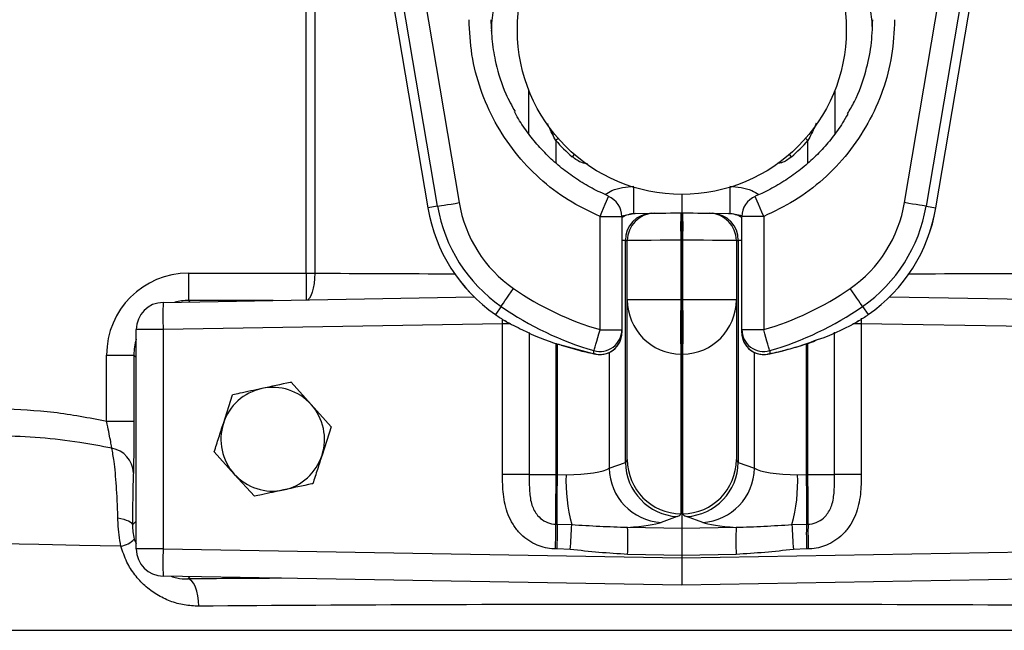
# Model space of a CAD drawing. Header units: millimetres. Extents: x 2299 to 4493, y 1100 to 5770.
# Tile 3 of 25: x 2976 to 3337, y 2430 to 2654. Entities that reach past the tile are written whole.
import ezdxf

# ---------------------------------------------------------------- set-up
doc = ezdxf.new("R2010")
doc.units = ezdxf.units.MM
doc.header["$LTSCALE"] = 2

msp = doc.modelspace()

# ---------------------------------------------------------------- linework, layer by layer
at = {"color": 7, "linetype": 'Continuous', "lineweight": 25}
for p, q in [((3078.9, 2859.26), (3125.38, 2584.67)), ((3078.9, 2859.26), (3125.39, 2584.67)), ((3311.62, 2584.67), (3358.11, 2859.26)), ((3311.62, 2584.67), (3358.1, 2859.26)), ((3080.79, 2560.78), (3080.79, 2764.92)), ((3083.91, 2764.92), (3083.91, 2560.78)), ((3128.97, 2585.27), (3114.66, 2669.8)), ((3122.54, 2671.13), (3136.85, 2586.61)), ((3300.16, 2586.61), (3314.46, 2671.13)), ((3322.35, 2669.8), (3308.04, 2585.27)), ((3162.46, 2611.79), (3162.46, 2627.66)), ((3274.55, 2627.66), (3274.55, 2611.74)), ((3218.5, 2589.6), (3218.5, 2582.9)), ((3125.38, 2584.67), (3125.39, 2584.67)), ((3128.97, 2585.27), (3125.39, 2584.67)), ((3308.04, 2585.27), (3311.62, 2584.67)), ((3311.62, 2584.67), (3311.62, 2584.67)), ((3188.5, 2540.06), (3188.5, 2581.54)), ((3188.5, 2581.54), (3196.5, 2581.54)), ((3196.5, 2581.54), (3196.5, 2540.06)), ((3201.38, 2582.6), (3207.31, 2582.71)), ((3218.15, 2582.9), (3218.5, 2582.9)), ((3218.5, 2582.9), (3218.85, 2582.9)), ((3218.5, 2582.9), (3218.5, 2572.9)), ((3229.7, 2582.71), (3235.62, 2582.6)), ((3248.5, 2581.54), (3240.5, 2581.54)), ((3240.5, 2540.06), (3240.5, 2581.54)), ((3248.5, 2581.54), (3248.5, 2540.06)), ((3197.82, 2491.45), (3197.82, 2572.71)), ((3198.5, 2550.98), (3198.5, 2572.73)), ((3218.5, 2572.9), (3218.15, 2572.9)), ((3218.15, 2572.9), (3218.15, 2550.98)), ((3218.85, 2572.9), (3218.5, 2572.9)), ((3218.5, 2572.9), (3218.5, 2550.98)), ((3218.85, 2550.98), (3218.85, 2572.9)), ((3238.5, 2572.73), (3238.5, 2550.98)), ((3239.18, 2572.71), (3239.18, 2491.45)), ((3037.62, 2560.78), (3037.62, 2550.78)), ((3037.62, 2560.78), (3080.79, 2560.78)), ((3080.79, 2560.78), (3083.91, 2560.78)), ((3028.33, 2550.07), (3142.38, 2552.06)), ((3152.26, 2548.58), (3150.18, 2545.6)), ((3218.15, 2550.98), (3198.5, 2550.98)), ((3198.5, 2492.47), (3198.5, 2550.98)), ((3218.15, 2550.98), (3218.5, 2550.98)), ((3218.5, 2550.98), (3218.5, 2531.08)), ((3218.5, 2550.98), (3218.85, 2550.98)), ((3238.5, 2550.98), (3218.85, 2550.98)), ((3238.5, 2550.98), (3238.5, 2492.47)), ((3284.75, 2548.58), (3286.82, 2545.6)), ((3294.63, 2552.06), (3408.68, 2550.07)), ((3152.75, 2542.25), (3028.33, 2540.07)), ((3152.75, 2486.98), (3152.75, 2542.25)), ((3154.2, 2542.95), (3153.69, 2543.25)), ((3283.31, 2543.25), (3282.81, 2542.95)), ((3284.26, 2542.25), (3284.26, 2486.98)), ((3408.68, 2540.07), (3284.26, 2542.25)), ((3018.5, 2459.73), (3018.5, 2540.07)), ((3028.33, 2540.07), (3018.5, 2540.07)), ((3028.33, 2540.07), (3028.33, 2459.73)), ((3188.5, 2540.06), (3196.5, 2540.06)), ((3196.5, 2540.06), (3196.5, 2538.96)), ((3248.5, 2540.06), (3240.5, 2540.06)), ((3240.5, 2538.96), (3240.5, 2540.06)), ((3007.63, 2530.78), (3017.63, 2530.78)), ((3007.63, 2506.56), (3007.63, 2530.78)), ((3017.63, 2530.78), (3017.63, 2506.56)), ((3018.5, 2529.9), (3017.63, 2530.78)), ((3186.95, 2531.11), (3186.31, 2531.27)), ((3218.5, 2531.08), (3218.15, 2531.09)), ((3218.15, 2531.09), (3218.15, 2472.58)), ((3218.85, 2531.09), (3218.5, 2531.08)), ((3218.5, 2531.08), (3218.5, 2467.32)), ((3218.85, 2472.58), (3218.85, 2531.09)), ((3082.59, 2512.65), (3075.23, 2520.78)), ((3050.42, 2505.73), (3053.78, 2516.17)), ((3089.95, 2504.52), (3082.59, 2512.65)), ((3007.63, 2506.56), (3017.63, 2506.56)), ((3089.95, 2504.52), (3086.59, 2494.08)), ((3047.05, 2495.29), (3054.42, 2487.15)), ((3191.9, 2489.31), (3197.82, 2491.45)), ((3239.18, 2491.45), (3245.11, 2489.31)), ((3054.42, 2487.15), (3061.78, 2479.02)), ((3162.51, 2486.98), (3152.75, 2486.98)), ((3162.51, 2486.98), (3172.28, 2486.98)), ((3172.28, 2486.98), (3172.93, 2486.97)), ((3172.93, 2486.97), (3176.06, 2486.93)), ((3260.95, 2486.93), (3264.08, 2486.97)), ((3264.08, 2486.97), (3264.73, 2486.98)), ((3264.73, 2486.98), (3274.49, 2486.98)), ((3284.26, 2486.98), (3274.49, 2486.98)), ((3017.09, 2468.49), (3018.5, 2469.9)), ((3216.79, 2471.55), (3210.87, 2469.42)), ((3226.14, 2469.42), (3220.22, 2471.55)), ((3172.24, 2468.8), (3172.85, 2468.79)), ((3172.85, 2468.79), (3178.13, 2468.65)), ((3198.62, 2467.64), (3218.5, 2467.32)), ((3218.5, 2467.32), (3238.39, 2467.64)), ((3218.5, 2467.32), (3218.5, 2457.37)), ((3258.87, 2468.65), (3264.16, 2468.79)), ((3264.16, 2468.79), (3264.77, 2468.8)), ((3017.76, 2463.31), (3018.5, 2461.66)), ((3028.33, 2459.73), (3018.5, 2459.73)), ((3028.33, 2459.73), (3218.5, 2456.41)), ((3172.8, 2459.71), (3172.2, 2459.72)), ((3177.61, 2459.51), (3172.8, 2459.71)), ((3218.5, 2456.41), (3408.68, 2459.73)), ((3264.2, 2459.71), (3259.4, 2459.51)), ((3264.81, 2459.72), (3264.2, 2459.71)), ((3218.5, 2457.37), (3198.62, 2457.69)), ((3238.39, 2457.69), (3218.5, 2457.37)), ((3218.5, 2457.37), (3218.5, 2456.41)), ((3218.5, 2456.41), (3218.5, 2446.41)), ((3218.5, 2446.41), (3028.33, 2449.73)), ((3408.68, 2449.73), (3218.5, 2446.41))]:
    msp.add_line(p, q, dxfattribs=at)
at = {"color": 8, "linetype": 'Continuous', "lineweight": 25}
for p, q in [((3172.28, 2609.41), (3172.28, 2601.2)), ((3264.73, 2601.05), (3264.73, 2609.41)), ((3196.44, 2581.84), (3200.86, 2582.59)), ((3240.57, 2581.84), (3236.15, 2582.59)), ((3197.82, 2572.71), (3196.5, 2572.68)), ((3240.5, 2572.68), (3239.18, 2572.71)), ((3080.79, 2560.78), (3080.79, 2550.99)), ((3037.62, 2550.78), (3038.16, 2550.24)), ((3068.68, 2550.78), (3037.62, 2550.78)), ((3152.75, 2542.25), (3152.73, 2543.88)), ((3155.7, 2542.25), (3152.75, 2542.25)), ((3284.26, 2542.25), (3281.15, 2542.25)), ((3162.51, 2539.02), (3162.51, 2486.98)), ((3274.49, 2486.98), (3274.49, 2539.09)), ((3172.28, 2535.12), (3172.28, 2486.98)), ((3172.93, 2486.97), (3172.93, 2534.86)), ((3173.7, 2534.63), (3186.31, 2531.27)), ((3264.08, 2534.86), (3264.08, 2486.97)), ((3264.73, 2486.98), (3264.73, 2535.1)), ((3191.9, 2531.72), (3191.9, 2489.31)), ((3245.11, 2489.31), (3245.11, 2531.72)), ((3250.7, 2531.27), (3250.06, 2531.11)), ((3038.16, 2449.56), (3037.33, 2448.73)), ((2786.5, 2429.9), (3650.5, 2429.9))]:
    msp.add_line(p, q, dxfattribs=at)
at = {"color": 8, "linetype": 'Continuous', "lineweight": 25, "flags": 128}
for points in [[(3173.15, 2610.17), (3173.1, 2610.13), (3172.28, 2609.41)], [(3264.73, 2609.41), (3263.9, 2610.13), (3263.86, 2610.17)], [(3179.03, 2604.32), (3178.99, 2604.27), (3178.28, 2603.44)], [(3258.73, 2603.44), (3258.01, 2604.27), (3257.97, 2604.31)], [(3188.5, 2581.54), (3189.17, 2583.12), (3189.8, 2584.63), (3190.37, 2586), (3190.85, 2587.16), (3191.22, 2588.06), (3191.47, 2588.65), (3191.58, 2588.91), (3191.58, 2588.92)], [(3248.5, 2581.54), (3247.84, 2583.12), (3247.21, 2584.63), (3246.64, 2586), (3246.16, 2587.16), (3245.78, 2588.06), (3245.54, 2588.65), (3245.43, 2588.91), (3245.42, 2588.92)], [(3083.91, 2560.78), (3083.84, 2558.85), (3083.66, 2556.99), (3083.37, 2555.27), (3082.98, 2553.76), (3082.51, 2552.52), (3081.97, 2551.59), (3081.4, 2551)], [(3012.86, 2460.73), (2997.62, 2461.02), (2982.73, 2461.3), (2968.24, 2461.58)]]:
    msp.add_lwpolyline(points, dxfattribs=at)
at = {"color": 7, "linetype": 'Continuous', "lineweight": 25, "flags": 128}
for points in [[(3128.97, 2585.27), (3129.17, 2585.31), (3129.65, 2585.39), (3130.39, 2585.51), (3131.37, 2585.68), (3132.56, 2585.88), (3133.9, 2586.11), (3135.35, 2586.35), (3136.85, 2586.61)], [(3308.04, 2585.27), (3307.84, 2585.31), (3307.36, 2585.39), (3306.62, 2585.51), (3305.63, 2585.68), (3304.45, 2585.88), (3303.11, 2586.11), (3301.66, 2586.35), (3300.16, 2586.61)], [(3200.86, 2582.59), (3201.05, 2582.6), (3201.22, 2582.6), (3201.38, 2582.6)], [(3207.31, 2582.71), (3207.87, 2582.72), (3208.21, 2582.72), (3208.33, 2582.72)], [(3208.33, 2582.72), (3208.52, 2582.73), (3209.07, 2582.74), (3209.98, 2582.75), (3211.2, 2582.77), (3212.68, 2582.8), (3214.38, 2582.83), (3216.23, 2582.86), (3218.15, 2582.9)], [(3218.85, 2582.9), (3220.78, 2582.86), (3222.63, 2582.83), (3224.32, 2582.8), (3225.81, 2582.77), (3227.03, 2582.75), (3227.93, 2582.74), (3228.49, 2582.73), (3228.68, 2582.72)], [(3228.68, 2582.72), (3228.79, 2582.72), (3229.13, 2582.72), (3229.7, 2582.71)], [(3218.15, 2572.9), (3214.3, 2572.86), (3210.61, 2572.83), (3207.21, 2572.8), (3204.24, 2572.78), (3201.8, 2572.75), (3199.99, 2572.74), (3198.88, 2572.73), (3198.5, 2572.73)], [(3238.5, 2572.73), (3238.13, 2572.73), (3237.01, 2572.74), (3235.21, 2572.75), (3232.77, 2572.78), (3229.8, 2572.8), (3226.4, 2572.83), (3222.7, 2572.86), (3218.85, 2572.9)], [(3152.26, 2548.58), (3152.37, 2548.75), (3152.65, 2549.15), (3153.08, 2549.77), (3153.65, 2550.58), (3154.33, 2551.57), (3155.11, 2552.69), (3155.95, 2553.89), (3156.82, 2555.15)], [(3284.75, 2548.58), (3284.64, 2548.75), (3284.36, 2549.15), (3283.93, 2549.77), (3283.36, 2550.58), (3282.67, 2551.57), (3281.9, 2552.69), (3281.06, 2553.89), (3280.19, 2555.15)], [(3186.28, 2532.38), (3186.34, 2532.58), (3186.47, 2533.04), (3186.68, 2533.77), (3186.96, 2534.73), (3187.29, 2535.88), (3187.67, 2537.19), (3188.08, 2538.6), (3188.5, 2540.06)], [(3250.72, 2532.38), (3250.67, 2532.58), (3250.53, 2533.04), (3250.32, 2533.77), (3250.05, 2534.73), (3249.71, 2535.88), (3249.34, 2537.19), (3248.93, 2538.6), (3248.5, 2540.06)], [(3186.31, 2531.27), (3186.29, 2531.86), (3186.28, 2532.38)], [(3250.72, 2532.38), (3250.71, 2531.8), (3250.7, 2531.27)], [(3172.85, 2468.79), (3172.82, 2470.16), (3172.81, 2471.87), (3172.81, 2473.89), (3172.81, 2476.17), (3172.83, 2478.67), (3172.85, 2481.34), (3172.89, 2484.13), (3172.93, 2486.97)], [(3264.08, 2486.97), (3264.12, 2484.13), (3264.15, 2481.34), (3264.18, 2478.67), (3264.19, 2476.17), (3264.2, 2473.89), (3264.19, 2471.87), (3264.18, 2470.16), (3264.16, 2468.79)], [(3011.74, 2471.07), (3012.88, 2470.86), (3013.92, 2470.61), (3014.83, 2470.31), (3015.61, 2469.99), (3016.23, 2469.64), (3016.69, 2469.27), (3016.98, 2468.88), (3017.09, 2468.49)], [(3041.43, 2438.73), (3041.34, 2440.66), (3041.1, 2442.52), (3040.72, 2444.24), (3040.21, 2445.75), (3039.59, 2446.99), (3038.88, 2447.93), (3038.12, 2448.51), (3037.33, 2448.73)]]:
    msp.add_lwpolyline(points, dxfattribs=at)
at = {"color": 7, "linetype": 'Continuous', "lineweight": 25}
msp.add_circle((3218.5, 2649.9), 60.3, dxfattribs=at)
at = {"color": 8, "linetype": 'Continuous', "lineweight": 25}
for centre, radius, start, end in [((3061.02, 2587.5), 139.93, 357.9889, 1.9392), ((3375.99, 2587.5), 139.93, 178.0608, 182.0111), ((3201.56, 2573.19), 9.41, 91.0658, 122.4814), ((3235.45, 2573.19), 9.41, 57.5186, 88.9342)]:
    msp.add_arc(centre, radius, start, end, dxfattribs=at)
at = {"color": 7, "linetype": 'Continuous', "lineweight": 25}
for centre, radius, start, end in [((3188.5, 2581.54), 8, 0, 67.3483), ((3248.5, 2581.54), 8, 112.6517, 180), ((3184.26, 2594.63), 59.72, 189.6078, 235.2007), ((3184.26, 2594.63), 59.71, 189.6078, 235.2007), ((3184.26, 2594.63), 56.08, 189.6078, 235.2007), ((3184.26, 2594.63), 48.08, 189.6078, 235.2007), ((3252.75, 2594.63), 48.08, 304.7993, 350.3922), ((3252.75, 2594.63), 56.08, 304.7993, 350.3922), ((3252.75, 2594.63), 59.71, 304.7993, 350.3922), ((3252.75, 2594.63), 59.72, 304.7993, 350.3922), ((3207.65, 2572.88), 9.83, 91.9892, 181.0322), ((3208.5, 2572.73), 10, 91, 180), ((3361.43, 2577.9), 143.37, 178.0017, 181.9983), ((3075.57, 2577.9), 143.37, 358.0017, 1.9983), ((3228.5, 2572.73), 10, 0, 89), ((3229.36, 2572.88), 9.83, 358.9678, 88.0108), ((3243.79, 3040.7), 458.17, 268.9791, 269.0448), ((3190.49, 2864.94), 292.33, 271.4362, 271.5698), ((3246.51, 2864.94), 292.33, 268.4302, 268.5638), ((3218.5, 2643.9), 108.08, 235.2007, 253.8853), ((3218.5, 2643.9), 108.08, 286.1147, 304.7993), ((3028.5, 2540.07), 10, 91, 180), ((3171.6, 2545.07), 143.36, 178.0015, 181.9985), ((3218.5, 2643.9), 116.08, 235.2007, 253.8853), ((3218.45, 2551.03), 19.95, 180.1425, 269.1501), ((3574.49, 2541.03), 356.48, 178.4009, 181.5991), ((2862.52, 2541.03), 356.48, 358.4009, 1.5991), ((3218.56, 2551.03), 19.95, 270.8499, 359.8575), ((3218.5, 2643.9), 116.08, 286.1147, 304.7993), ((3218.5, 2643.9), 119.72, 235.2007, 237.2212), ((3218.5, 2643.9), 119.71, 235.2007, 237.2212), ((3218.5, 2643.9), 119.71, 302.7788, 304.7993), ((3218.5, 2643.9), 119.72, 302.7788, 304.7993), ((3158.02, 2549.97), 8, 237.2212, 241.4689), ((3278.99, 2549.97), 8, 298.5311, 302.7788), ((3188.5, 2540.07), 8, 253.885, 359.9734), ((3188.5, 2538.96), 8, 254.0457, 359.9735), ((3188.5, 2538.96), 8, 258.7899, 0), ((3248.5, 2540.07), 8, 180.0266, 286.115), ((3248.5, 2538.96), 8, 180, 281.2101), ((3248.5, 2538.96), 8, 180.0265, 285.9543), ((3068.5, 2499.9), 19, 102.142, 162.142), ((3068.5, 2499.9), 19, 42.142, 102.142), ((3068.5, 2499.9), 19, 342.142, 42.142), ((3068.5, 2499.9), 19, 162.142, 222.142), ((3007.9, 2487.26), 9.52, 2.2095, 80.1138), ((3068.5, 2499.9), 19, 282.142, 342.142), ((3218.05, 2491.74), 20.23, 180.8303, 266.4411), ((3218.45, 2492.52), 19.95, 180.1432, 269.1487), ((3218.56, 2492.52), 19.95, 270.8513, 359.8568), ((3218.96, 2491.74), 20.23, 273.5589, 359.1697), ((3068.5, 2499.9), 19, 222.142, 282.142), ((3212.12, 2489.6), 20.23, 180.8303, 266.4411), ((3224.88, 2489.6), 20.23, 273.5589, 359.1697), ((3237.16, 2484.6), 61.14, 177.8205, 195.1268), ((3199.85, 2484.6), 61.14, 344.8732, 2.1795), ((2871.42, 2465.64), 300.84, 358.8723, 0.6031), ((2872.02, 2465.63), 300.85, 358.8723, 0.6031), ((2884.3, 2481.04), 294.1, 355.801, 357.5847), ((3020.44, 2462.66), 178.25, 358.4011, 1.5989), ((3416.57, 2462.66), 178.25, 178.4011, 181.5989), ((3552.71, 2481.04), 294.1, 182.4153, 184.199), ((3564.99, 2465.63), 300.85, 179.3969, 181.1277), ((3565.59, 2465.64), 300.84, 179.3969, 181.1277), ((3011.2, 2469.82), 9.24, 280.367, 315.2386), ((3028.5, 2459.73), 10, 180, 269), ((3171.58, 2454.73), 143.34, 178.0013, 181.9987)]:
    msp.add_arc(centre, radius, start, end, dxfattribs=at)
for centre, major_axis, ratio, start_param, end_param in [((3218.51, 2649.9), (61.46, 0), 0.999999, 3.860926, 3.998616), ((3218.49, 2649.9), (61.46, 0), 0.999999, 5.426068, 5.563852), ((3037.63, 2530.77), (21.22, -21.22), 0.999695, 2.356347, 3.926839), ((3178.5, 2493.17), (20, -0.73), 0.2023, 6.028788, 6.290587), ((3258.5, 2493.17), (20, 0.73), 0.2023, 3.134191, 3.39599), ((3172.58, 2491.04), (20, -0.73), 0.2023, 4.894663, 6.028788), ((3264.43, 2491.04), (20, 0.73), 0.2023, 3.39599, 4.530115), ((3172.46, 2486.98), (0.16, 20), 0.008725, 1.571003, 2.71146), ((3264.55, 2486.98), (-0.16, 20), 0.008725, 3.571725, 4.712183), ((3172.23, 2471.14), (40, -0.71), 0.101248, 5.434655, 6.023181), ((3178.15, 2473.28), (40, -0.71), 0.101248, 6.023181, 6.28498), ((3258.85, 2473.28), (40, 0.71), 0.101248, 3.139798, 3.401597), ((3264.78, 2471.14), (40, 0.71), 0.101248, 3.401597, 3.990123), ((3218.5, 2431.7), (432, 0), 0.017859, 1.14846, 1.993133)]:
    msp.add_ellipse(centre, major_axis=major_axis, ratio=ratio, start_param=start_param, end_param=end_param, dxfattribs=at)
at = {"color": 8, "linetype": 'Continuous', "lineweight": 25}
for centre, major_axis, ratio, start_param, end_param in [((3218.5, 2568.11), (432, 0), 0.017859, 4.395554, 4.518427), ((3218.5, 2568.11), (432, 0), 0.017859, 4.906351, 5.029224), ((3037.63, 2530.77), (14.15, -14.15), 0.999391, 2.356347, 2.607913), ((3037.63, 2530.77), (14.15, -14.15), 0.999391, 3.629702, 3.926839), ((3218.5, 2441.69), (442, 0), 0.017455, 1.909239, 1.993133)]:
    msp.add_ellipse(centre, major_axis=major_axis, ratio=ratio, start_param=start_param, end_param=end_param, dxfattribs=at)
at = {"color": 7, "linetype": 'Continuous', "lineweight": 25}
for points, knots in [([(3148.74, 2649.48), (3148.79, 2650.76), (3148.95, 2654.74), (3150.47, 2662.5), (3153.04, 2671.29), (3156.17, 2676.88), (3157.38, 2679.05)], [0, 0, 0, 0, 0.1233133, 0.3842915, 0.7602721, 1, 1, 1, 1]), ([(3279.07, 2680.24), (3280.6, 2677.44), (3284.05, 2671.12), (3286.72, 2661.75), (3288.07, 2654.4), (3288.21, 2650.94), (3288.25, 2649.98)], [0, 0, 0, 0, 0.299191, 0.67474, 0.909174, 1, 1, 1, 1]), ([(3188.5, 2581.54), (3184.54, 2583.43), (3176.61, 2587.21), (3166.12, 2595.29), (3157.09, 2604.9), (3149.77, 2615.91), (3144.48, 2628), (3141.12, 2640.7), (3140.71, 2649.37), (3140.5, 2653.65)], [0, 0, 0, 0, 0.143317, 0.286635, 0.429944, 0.573253, 0.716721, 0.860191, 1, 1, 1, 1]), ([(3148.5, 2653.65), (3148.59, 2650.98), (3148.76, 2645.6), (3150.44, 2636.46), (3153.04, 2627.7), (3156.14, 2622.14), (3157.34, 2619.99)], [0, 0, 0, 0, 0.227645, 0.458297, 0.790588, 1, 1, 1, 1]), ([(3296.5, 2653.65), (3296.28, 2649.25), (3295.85, 2640.46), (3292.43, 2627.63), (3287.02, 2615.56), (3279.66, 2604.55), (3270.53, 2594.99), (3260.13, 2587.04), (3252.33, 2583.35), (3248.5, 2581.54)], [0, 0, 0, 0, 0.143689, 0.287377, 0.431071, 0.574765, 0.718349, 0.861933, 1, 1, 1, 1]), ([(3279.21, 2619.16), (3280.1, 2620.63), (3283.07, 2625.51), (3285.91, 2633.98), (3288.14, 2644.1), (3288.38, 2650.45), (3288.5, 2653.65)], [0, 0, 0, 0, 0.14241, 0.47385, 0.734517, 1, 1, 1, 1]), ([(3191.63, 2589), (3189.61, 2589.92), (3185.55, 2591.76), (3179.81, 2595.24), (3174.36, 2599.21), (3169.34, 2603.68), (3164.77, 2608.57), (3160.79, 2613.85), (3158.27, 2617.66), (3157.24, 2619.75), (3157.18, 2619.89)], [0, 0, 0, 0, 0.140897, 0.283485, 0.426487, 0.569149, 0.710912, 0.851391, 0.990356, 1, 1, 1, 1]), ([(3279.31, 2619.09), (3278.7, 2617.99), (3277.03, 2614.96), (3273.7, 2610.39), (3269.41, 2605.39), (3264.63, 2600.82), (3259.41, 2596.68), (3253.77, 2593.05), (3249.07, 2590.48), (3246.18, 2589.34), (3245.38, 2589.03)], [0, 0, 0, 0, 0.081579, 0.224362, 0.366142, 0.508909, 0.653166, 0.798396, 0.944007, 1, 1, 1, 1]), ([(3153.69, 2543.25), (3155.8, 2542.15), (3162.23, 2538.82), (3168.91, 2535.9), (3173.5, 2534.68), (3173.7, 2534.63)], [0, 0, 0, 0, 0.318954, 0.970123, 1, 1, 1, 1]), ([(3268.61, 2536.56), (3269.17, 2536.74), (3274.12, 2538.33), (3278.99, 2540.94), (3283.31, 2543.25)], [0, 0, 0, 0, 0.112542, 1, 1, 1, 1]), ([(3174.3, 2534.41), (3176.57, 2533.71), (3180.77, 2532.41), (3185, 2531.52), (3186.95, 2531.11)], [0, 0, 0, 0, 0.539041, 1, 1, 1, 1]), ([(3256.64, 2532.68), (3258.67, 2533.2), (3262.48, 2534.18), (3266.27, 2535.62), (3268.04, 2536.29)], [0, 0, 0, 0, 0.53165, 1, 1, 1, 1]), ([(3250.06, 2531.11), (3251.57, 2531.41), (3253.76, 2531.85), (3255.95, 2532.48), (3256.64, 2532.68)], [0, 0, 0, 0, 0.68575, 1, 1, 1, 1]), ([(3075.23, 2520.78), (3075.13, 2520.76), (3071.59, 2520), (3068, 2519.23), (3064.51, 2518.48)], [0, 0, 0, 0, 0.029873, 1, 1, 1, 1]), ([(3064.51, 2518.48), (3061.8, 2517.89), (3058.2, 2517.12), (3054.66, 2516.36), (3053.78, 2516.17)], [0, 0, 0, 0, 0.751883, 1, 1, 1, 1]), ([(2968.81, 2511.17), (2975.3, 2510.87), (2988.35, 2510.28), (3001.18, 2507.8), (3007.63, 2506.56)], [0, 0, 0, 0, 0.497555, 1, 1, 1, 1]), ([(3009.53, 2496.64), (3009.44, 2497.19), (3009.25, 2498.3), (3008.71, 2501.1), (3008.14, 2503.95), (3007.77, 2505.84), (3007.63, 2506.56)], [0, 0, 0, 0, 0.268911, 0.537034, 0.825158, 1, 1, 1, 1]), ([(3017.63, 2506.56), (3017.62, 2504.21), (3017.62, 2499.53), (3017.55, 2493.34), (3017.48, 2489.47), (3017.43, 2488.06), (3017.41, 2487.63)], [0, 0, 0, 0, 0.292469, 0.585046, 0.87428, 1, 1, 1, 1]), ([(3047.05, 2495.29), (3047.62, 2497.03), (3048.18, 2498.77), (3049.3, 2502.25), (3049.86, 2503.99), (3050.42, 2505.73)], [0, 0, 0, 0, 0.5, 0.5, 1, 1, 1, 1]), ([(3009.53, 2496.64), (3005.62, 2497.36), (2996.91, 2498.95), (2983.26, 2500.6), (2973.52, 2500.98), (2968.63, 2501.17)], [0, 0, 0, 0, 0.2897118, 0.6441344, 1, 1, 1, 1]), ([(3011.74, 2471.07), (3011.68, 2473.07), (3011.55, 2477.14), (3011.22, 2482.67), (3010.82, 2487.64), (3010.27, 2492.66), (3009.81, 2495.15), (3009.53, 2496.64)], [0, 0, 0, 0, 0.178815, 0.36279, 0.542668, 0.727124, 1, 1, 1, 1]), ([(3086.59, 2494.08), (3086.03, 2492.33), (3085.47, 2490.59), (3084.35, 2487.11), (3083.78, 2485.37), (3083.22, 2483.63)], [0, 0, 0, 0, 0.5, 0.5, 1, 1, 1, 1]), ([(3017.41, 2487.63), (3017.38, 2486.84), (3017.32, 2485.24), (3017.24, 2481.85), (3017.17, 2477.71), (3017.12, 2473.21), (3017.1, 2469.94), (3017.09, 2468.49)], [0, 0, 0, 0, 0.204147, 0.413801, 0.618128, 0.82978, 1, 1, 1, 1]), ([(3083.22, 2483.63), (3083.12, 2483.61), (3079.58, 2482.85), (3075.99, 2482.08), (3072.5, 2481.33)], [0, 0, 0, 0, 0.029874, 1, 1, 1, 1]), ([(3172.2, 2459.72), (3171.74, 2459.74), (3169.16, 2459.84), (3165.44, 2460.89), (3161.58, 2463.2), (3158.81, 2465.64), (3156.5, 2468.69), (3154.15, 2473.35), (3152.84, 2479.6), (3152.78, 2484.58), (3152.75, 2486.98)], [0, 0, 0, 0, 0.0369324, 0.2057719, 0.3000035, 0.3942709, 0.4985153, 0.6028641, 0.8086721, 1, 1, 1, 1]), ([(3162.51, 2486.98), (3162.52, 2484.92), (3162.54, 2481.11), (3163.19, 2475.99), (3165.15, 2472.19), (3167.22, 2470.41), (3169.21, 2469.32), (3170.72, 2468.86), (3172.01, 2468.81), (3172.24, 2468.8)], [0, 0, 0, 0, 0.264574, 0.490151, 0.677459, 0.804539, 0.833751, 0.970254, 1, 1, 1, 1]), ([(3264.77, 2468.8), (3265, 2468.81), (3266.29, 2468.86), (3268.57, 2469.54), (3270.43, 2470.93), (3272.22, 2472.9), (3273.82, 2475.99), (3274.47, 2481.11), (3274.48, 2484.92), (3274.49, 2486.98)], [0, 0, 0, 0, 0.029748, 0.166261, 0.297096, 0.322495, 0.509815, 0.735408, 1, 1, 1, 1]), ([(3284.26, 2486.98), (3284.23, 2484.58), (3284.17, 2479.6), (3282.85, 2473.35), (3280.51, 2468.69), (3278.2, 2465.64), (3275.43, 2463.2), (3271.57, 2460.89), (3267.85, 2459.84), (3265.27, 2459.74), (3264.81, 2459.72)], [0, 0, 0, 0, 0.1913279, 0.3971359, 0.5014847, 0.6057291, 0.6999965, 0.7942281, 0.9630676, 1, 1, 1, 1]), ([(3072.5, 2481.33), (3069.79, 2480.74), (3066.2, 2479.97), (3062.65, 2479.21), (3061.78, 2479.02)], [0, 0, 0, 0, 0.751883, 1, 1, 1, 1]), ([(3012.86, 2460.73), (3012.62, 2462.09), (3012.14, 2464.87), (3011.84, 2468.36), (3011.76, 2470.41), (3011.74, 2471.07)], [0, 0, 0, 0, 0.396217, 0.804134, 1, 1, 1, 1]), ([(3017.09, 2468.49), (3017.11, 2467.67), (3017.15, 2465.97), (3017.55, 2464.21), (3017.76, 2463.31)], [0, 0, 0, 0, 0.485207, 1, 1, 1, 1]), ([(3178.13, 2468.65), (3181.56, 2468.43), (3188.44, 2468), (3195.22, 2467.76), (3198.62, 2467.64)], [0, 0, 0, 0, 0.498694, 1, 1, 1, 1]), ([(3238.39, 2467.64), (3241.77, 2467.76), (3248.55, 2468), (3255.43, 2468.43), (3258.87, 2468.65)], [0, 0, 0, 0, 0.4990669, 1, 1, 1, 1]), ([(3041.43, 2438.73), (3039.64, 2438.82), (3036.05, 2438.98), (3030.85, 2440.46), (3025.97, 2442.84), (3021.59, 2446.08), (3017.89, 2450.13), (3014.76, 2454.96), (3013.52, 2458.74), (3012.86, 2460.73)], [0, 0, 0, 0, 0.142553, 0.285106, 0.427832, 0.570504, 0.708786, 0.84697, 1, 1, 1, 1]), ([(3198.62, 2457.69), (3195.12, 2457.92), (3188.1, 2458.37), (3181.11, 2459.13), (3177.61, 2459.51)], [0, 0, 0, 0, 0.499503, 1, 1, 1, 1]), ([(3259.4, 2459.51), (3255.9, 2459.13), (3248.91, 2458.37), (3241.89, 2457.92), (3238.39, 2457.69)], [0, 0, 0, 0, 0.50012, 1, 1, 1, 1]), ([(3031.27, 2449.68), (3031.95, 2449.46), (3033.91, 2448.81), (3035.98, 2448.76), (3037.33, 2448.73)], [0, 0, 0, 0, 0.346465, 1, 1, 1, 1])]:
    msp.add_open_spline(points, degree=3, knots=knots, dxfattribs=at)
at = {"color": 8, "linetype": 'Continuous', "lineweight": 25}
for points, knots in [([(3172.28, 2609.41), (3171.39, 2611.07), (3170.3, 2613.1), (3169.46, 2615.19), (3169.31, 2615.56)], [0, 0, 0, 0, 0.8245711, 1, 1, 1, 1]), ([(3267.78, 2615.76), (3267.6, 2615.31), (3266.73, 2613.15), (3265.61, 2611.06), (3264.73, 2609.41)], [0, 0, 0, 0, 0.207009, 1, 1, 1, 1]), ([(3183.89, 2600.88), (3183.26, 2600.96), (3181.17, 2601.25), (3179.46, 2602.54), (3178.28, 2603.44)], [0, 0, 0, 0, 0.303979, 1, 1, 1, 1]), ([(3258.73, 2603.44), (3258.68, 2603.4), (3257.59, 2602.47), (3255.88, 2601.3), (3253.98, 2601.02), (3253.44, 2600.94)], [0, 0, 0, 0, 0.029551, 0.725967, 1, 1, 1, 1]), ([(3190.34, 2589.62), (3191.16, 2590.13), (3193.14, 2591.35), (3196.78, 2592.27), (3199.5, 2592.48), (3200.86, 2592.59)], [0, 0, 0, 0, 0.259985, 0.630111, 1, 1, 1, 1]), ([(3236.15, 2592.59), (3237.51, 2592.48), (3240.23, 2592.27), (3243.89, 2591.34), (3245.9, 2590.1), (3246.74, 2589.58)], [0, 0, 0, 0, 0.367214, 0.734664, 1, 1, 1, 1]), ([(3284.27, 2544.26), (3284.26, 2544.03), (3284.25, 2543.39), (3284.25, 2542.69), (3284.26, 2542.25)], [0, 0, 0, 0, 0.352898, 1, 1, 1, 1]), ([(3250.7, 2531.27), (3252.86, 2531.74), (3258.85, 2533.04), (3264.8, 2535.19), (3268.61, 2536.56)], [0, 0, 0, 0, 0.359468, 1, 1, 1, 1])]:
    msp.add_open_spline(points, degree=3, knots=knots, dxfattribs=at)

doc.saveas('drawing.dxf')
